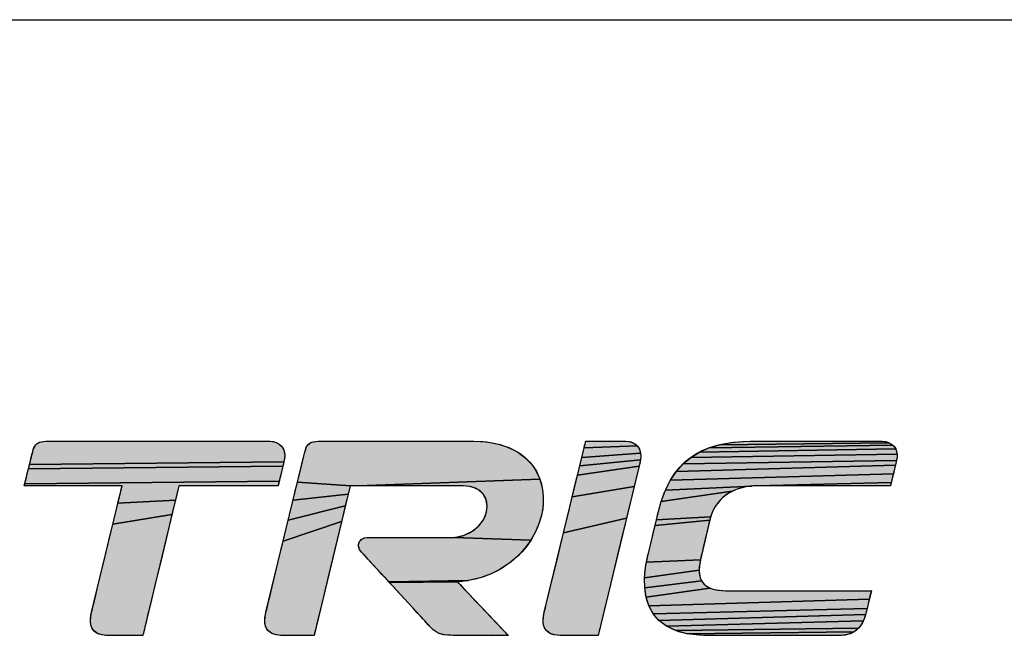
# Model space of a CAD drawing. Header units: millimetres. Extents: x 0 to 996, y 0 to 704.
# Tile 8 of 12: x 657 to 687, y 107 to 126. Entities that reach past the tile are written whole.
import ezdxf

# ---------------------------------------------------------------- set-up
doc = ezdxf.new("R2010")
doc.units = ezdxf.units.MM
doc.header["$LTSCALE"] = 0.3
doc.layers.add('AM_0', color=7, linetype='Continuous', lineweight=30)

# ---------------------------------------------------------------- blocks, each defined once
blk = doc.blocks.new('LS_ELECTRIC_BL0', base_point=(270.967, 48.276))
at = {"linetype": 'Continuous', "true_color": 0x003377}
for points in [[(280.356, 47.962), (280.386, 47.959), (280.415, 47.952), (280.443, 47.941), (280.468, 47.926), (280.49, 47.907), (280.509, 47.884), (280.524, 47.857), (280.534, 47.825), (280.539, 47.789), (280.537, 47.749), (280.529, 47.705), (277.338, 47.67), (277.351, 47.72), (277.361, 47.763), (277.369, 47.795), (277.373, 47.812), (277.374, 47.815), (277.378, 47.83), (277.385, 47.857), (277.394, 47.88), (277.404, 47.9), (277.416, 47.917), (277.429, 47.93), (277.445, 47.941), (277.464, 47.95), (277.487, 47.956), (277.513, 47.96), (277.543, 47.962), (277.573, 47.962), (277.612, 47.962), (277.679, 47.962), (277.771, 47.962), (277.885, 47.962), (278.019, 47.962), (278.169, 47.962), (278.333, 47.962), (278.506, 47.962), (278.873, 47.962), (279.245, 47.962), (279.598, 47.962), (279.76, 47.962), (279.909, 47.962), (280.041, 47.962), (280.154, 47.962), (280.244, 47.962), (280.308, 47.962), (280.344, 47.962)], [(282.908, 47.962), (283.073, 47.953), (283.22, 47.926), (283.349, 47.883), (283.461, 47.826), (283.555, 47.756), (283.633, 47.675), (283.694, 47.585), (283.738, 47.487), (281.459, 47.402), (281.414, 47.402), (281.381, 47.402), (281.362, 47.402), (280.698, 47.448), (280.722, 47.547), (280.743, 47.633), (280.76, 47.705), (280.773, 47.76), (280.782, 47.797), (280.786, 47.813), (280.793, 47.839), (280.801, 47.864), (280.809, 47.886), (280.82, 47.904), (280.831, 47.92), (280.845, 47.933), (280.861, 47.943), (280.88, 47.951), (280.903, 47.956), (280.929, 47.96), (280.959, 47.962), (280.986, 47.962), (281.014, 47.962), (281.061, 47.962), (281.125, 47.962), (281.203, 47.962), (281.294, 47.962), (281.396, 47.962), (281.624, 47.962), (281.871, 47.962), (282.124, 47.962), (282.365, 47.962), (282.476, 47.962), (282.579, 47.962), (282.672, 47.962), (282.751, 47.962), (282.817, 47.962), (282.866, 47.962), (282.897, 47.962)], [(284.978, 47.879), (284.992, 47.848), (285.001, 47.813), (284.263, 47.758), (284.283, 47.843), (284.292, 47.878), (284.958, 47.904)], [(284.847, 47.96), (284.878, 47.953), (284.908, 47.941), (284.935, 47.925), (284.958, 47.904), (284.292, 47.878), (284.299, 47.907), (284.304, 47.931), (284.309, 47.948), (284.311, 47.958), (284.312, 47.962), (284.315, 47.962), (284.325, 47.962), (284.34, 47.962), (284.384, 47.962), (284.443, 47.962), (284.51, 47.962), (284.582, 47.962), (284.652, 47.962), (284.716, 47.962), (284.768, 47.962), (284.803, 47.962), (284.812, 47.962), (284.815, 47.962)], [(288.183, 47.891), (288.199, 47.865), (285.738, 47.827), (285.857, 47.88), (288.163, 47.913)], [(288.14, 47.93), (288.163, 47.913), (285.857, 47.88), (285.99, 47.919), (288.115, 47.944)], [(288.029, 47.962), (288.058, 47.96), (288.087, 47.954), (288.115, 47.944), (285.99, 47.919), (286.134, 47.946), (286.292, 47.959), (286.375, 47.962), (286.397, 47.962), (286.4, 47.962), (286.405, 47.962), (286.426, 47.962), (286.464, 47.962), (286.516, 47.962), (286.581, 47.962), (286.657, 47.962), (286.743, 47.962), (286.935, 47.962), (287.145, 47.962), (287.36, 47.962), (287.565, 47.962), (287.748, 47.962), (287.827, 47.962), (287.895, 47.962), (287.951, 47.962), (287.993, 47.962), (288.02, 47.962)], [(285.004, 47.774), (284.999, 47.729), (284.238, 47.655), (284.263, 47.758), (285.001, 47.813)], [(288.217, 47.763), (288.211, 47.721), (285.534, 47.68), (285.63, 47.76), (288.216, 47.801)], [(288.21, 47.835), (288.216, 47.801), (285.63, 47.76), (285.738, 47.827), (288.199, 47.865)], [(280.523, 47.68), (280.516, 47.651), (277.325, 47.616), (277.338, 47.67), (280.529, 47.705), (280.527, 47.698)], [(284.986, 47.674), (284.981, 47.65), (284.209, 47.537), (284.238, 47.655), (284.999, 47.729), (284.994, 47.705), (284.993, 47.702), (284.991, 47.691)], [(288.18, 47.595), (288.17, 47.555), (285.375, 47.474), (285.449, 47.584), (288.197, 47.664), (288.189, 47.632)], [(288.203, 47.688), (288.197, 47.664), (285.449, 47.584), (285.534, 47.68), (288.211, 47.721), (288.207, 47.705), (288.207, 47.702)], [(280.507, 47.617), (280.498, 47.578), (280.488, 47.537), (280.478, 47.498), (280.469, 47.462), (277.279, 47.428), (277.287, 47.464), (277.299, 47.509), (277.311, 47.561), (277.325, 47.616), (280.516, 47.651)], [(284.965, 47.585), (284.944, 47.498), (284.919, 47.394), (284.144, 47.265), (284.178, 47.406), (284.209, 47.537), (284.981, 47.65), (284.973, 47.62)], [(288.152, 47.478), (288.144, 47.446), (286.456, 47.402), (286.399, 47.4), (285.312, 47.348), (285.375, 47.474), (288.17, 47.555), (288.161, 47.515)], [(280.462, 47.432), (280.457, 47.411), (280.455, 47.402), (280.452, 47.402), (280.436, 47.402), (280.407, 47.402), (280.367, 47.402), (280.317, 47.402), (280.258, 47.402), (280.119, 47.402), (279.961, 47.402), (279.795, 47.402), (279.631, 47.402), (279.481, 47.402), (279.354, 47.402), (279.303, 47.402), (279.262, 47.402), (279.232, 47.402), (279.215, 47.402), (279.211, 47.401), (279.207, 47.384), (279.198, 47.348), (279.185, 47.293), (279.168, 47.223), (278.447, 47.186), (278.464, 47.256), (278.478, 47.315), (278.489, 47.36), (278.496, 47.389), (278.499, 47.402), (278.495, 47.402), (278.477, 47.402), (278.446, 47.402), (278.404, 47.402), (278.353, 47.402), (278.294, 47.402), (278.154, 47.402), (277.998, 47.402), (277.834, 47.402), (277.673, 47.402), (277.526, 47.402), (277.404, 47.402), (277.355, 47.402), (277.316, 47.402), (277.289, 47.402), (277.275, 47.402), (277.274, 47.407), (277.279, 47.428), (280.469, 47.462)], [(281.345, 47.351), (281.333, 47.299), (280.643, 47.222), (280.671, 47.339), (280.698, 47.448), (281.362, 47.402), (281.357, 47.401), (281.353, 47.386)], [(281.459, 47.402), (283.738, 47.487), (283.767, 47.382), (283.78, 47.274), (283.778, 47.162), (283.761, 47.049), (283.73, 46.937), (283.684, 46.827), (283.624, 46.72), (282.664, 46.756), (282.787, 46.783), (282.89, 46.832), (282.97, 46.898), (283.029, 46.975), (283.064, 47.059), (283.076, 47.143), (283.065, 47.224), (283.029, 47.296), (282.969, 47.352), (282.883, 47.39), (282.78, 47.402), (282.77, 47.402), (282.745, 47.402), (282.707, 47.402), (282.658, 47.402), (282.598, 47.402), (282.528, 47.402), (282.369, 47.402), (282.19, 47.402), (282.005, 47.402), (281.822, 47.402), (281.656, 47.402), (281.516, 47.402)], [(286.456, 47.402), (288.144, 47.446), (288.138, 47.421), (288.134, 47.405), (288.13, 47.402), (288.11, 47.402), (288.073, 47.402), (288.022, 47.402), (287.956, 47.402), (287.88, 47.402), (287.793, 47.402), (287.597, 47.402), (287.381, 47.402), (287.16, 47.402), (286.948, 47.402), (286.757, 47.402), (286.675, 47.402), (286.603, 47.402), (286.543, 47.402), (286.498, 47.402), (286.468, 47.402)], [(281.316, 47.232), (281.297, 47.151), (280.582, 46.97), (280.643, 47.222), (281.333, 47.299)], [(284.89, 47.273), (284.858, 47.141), (284.824, 46.998), (284.034, 46.812), (284.108, 47.117), (284.144, 47.265), (284.919, 47.394)], [(285.989, 47.212), (285.945, 47.154), (285.908, 47.088), (285.878, 47.012), (285.199, 46.976), (285.213, 47.033), (285.223, 47.074), (285.228, 47.094), (285.228, 47.095), (285.237, 47.13), (285.26, 47.207), (286.15, 47.334), (286.092, 47.301), (286.038, 47.26)], [(286.211, 47.36), (286.15, 47.334), (285.26, 47.207), (285.312, 47.348), (286.399, 47.4), (286.336, 47.393), (286.273, 47.379)], [(279.168, 47.223), (279.147, 47.138), (279.124, 47.042), (278.383, 46.921), (278.428, 47.105), (278.447, 47.186)], [(279.099, 46.936), (279.043, 46.702), (278.983, 46.453), (278.923, 46.205), (278.867, 45.973), (278.842, 45.869), (278.819, 45.774), (278.8, 45.692), (278.783, 45.625), (278.771, 45.573), (278.763, 45.54), (278.76, 45.527), (278.758, 45.527), (278.739, 45.527), (278.704, 45.527), (278.658, 45.527), (278.603, 45.527), (278.544, 45.527), (278.484, 45.527), (278.427, 45.527), (278.378, 45.527), (278.34, 45.527), (278.316, 45.527), (278.312, 45.527), (278.31, 45.527), (278.297, 45.527), (278.249, 45.532), (278.209, 45.543), (278.176, 45.559), (278.15, 45.58), (278.129, 45.605), (278.115, 45.634), (278.106, 45.666), (278.102, 45.702), (278.103, 45.739), (278.108, 45.779), (278.117, 45.816), (278.12, 45.829), (278.127, 45.859), (278.138, 45.903), (278.152, 45.962), (278.169, 46.032), (278.188, 46.113), (278.233, 46.298), (278.283, 46.503), (278.334, 46.715), (278.383, 46.921), (279.124, 47.042)], [(281.275, 47.059), (281.25, 46.956), (280.519, 46.709), (280.582, 46.97), (281.297, 47.151)], [(281.196, 46.73), (281.137, 46.488), (281.079, 46.244), (281.023, 46.013), (280.998, 45.908), (280.975, 45.811), (280.954, 45.726), (280.937, 45.653), (280.923, 45.596), (280.913, 45.554), (280.907, 45.531), (280.906, 45.527), (280.894, 45.527), (280.867, 45.527), (280.829, 45.527), (280.782, 45.527), (280.73, 45.527), (280.677, 45.527), (280.625, 45.527), (280.577, 45.527), (280.538, 45.527), (280.511, 45.527), (280.498, 45.527), (280.497, 45.527), (280.484, 45.527), (280.46, 45.529), (280.417, 45.536), (280.381, 45.549), (280.351, 45.566), (280.327, 45.589), (280.31, 45.615), (280.297, 45.644), (280.29, 45.677), (280.288, 45.712), (280.29, 45.749), (280.296, 45.789), (280.304, 45.821), (280.31, 45.845), (280.321, 45.889), (280.336, 45.951), (280.354, 46.028), (280.376, 46.119), (280.401, 46.222), (280.457, 46.454), (280.519, 46.709), (281.25, 46.956)], [(284.787, 46.848), (284.713, 46.538), (284.64, 46.235), (284.605, 46.092), (284.573, 45.959), (284.544, 45.839), (284.519, 45.734), (284.498, 45.648), (284.49, 45.612), (284.483, 45.583), (284.477, 45.559), (284.473, 45.541), (284.47, 45.531), (284.466, 45.527), (284.457, 45.527), (284.424, 45.527), (284.374, 45.527), (284.313, 45.527), (284.246, 45.527), (284.177, 45.527), (284.112, 45.527), (284.056, 45.527), (284.014, 45.527), (283.991, 45.527), (283.987, 45.527), (283.96, 45.528), (283.912, 45.535), (283.872, 45.548), (283.84, 45.568), (283.815, 45.592), (283.796, 45.621), (283.785, 45.655), (283.779, 45.691), (283.779, 45.731), (283.784, 45.773), (283.793, 45.816), (283.794, 45.82), (283.797, 45.83), (283.801, 45.847), (283.807, 45.871), (283.814, 45.9), (283.822, 45.935), (283.843, 46.02), (283.868, 46.123), (283.896, 46.242), (283.928, 46.372), (283.962, 46.513), (284.034, 46.812), (284.824, 46.998)], [(285.853, 46.911), (285.841, 46.858), (285.826, 46.797), (285.811, 46.732), (285.795, 46.666), (285.781, 46.603), (285.768, 46.549), (285.758, 46.506), (285.752, 46.48), (285.75, 46.474), (285.074, 46.446), (285.08, 46.48), (285.084, 46.497), (285.086, 46.504), (285.089, 46.519), (285.098, 46.556), (285.111, 46.61), (285.127, 46.678), (285.146, 46.752), (285.164, 46.83), (285.183, 46.906), (285.868, 46.973), (285.862, 46.95)], [(285.868, 46.976), (285.868, 46.973), (285.183, 46.906), (285.199, 46.976), (285.878, 47.012)], [(282.594, 46.753), (282.664, 46.756), (283.624, 46.72), (283.551, 46.619), (283.464, 46.524), (283.364, 46.439), (283.252, 46.363), (283.128, 46.299), (282.991, 46.249), (282.843, 46.214), (281.844, 46.198), (281.825, 46.219), (281.796, 46.251), (281.758, 46.292), (281.715, 46.339), (281.669, 46.388), (281.624, 46.438), (281.581, 46.484), (281.545, 46.524), (281.517, 46.554), (281.501, 46.571), (281.491, 46.582), (281.478, 46.602), (281.469, 46.623), (281.464, 46.645), (281.464, 46.665), (281.468, 46.685), (281.476, 46.703), (281.487, 46.719), (281.503, 46.733), (281.521, 46.743), (281.543, 46.75), (281.568, 46.753), (281.574, 46.753), (281.589, 46.753), (281.614, 46.753), (281.648, 46.753), (281.738, 46.753), (281.851, 46.753), (281.978, 46.753), (282.112, 46.753), (282.243, 46.753), (282.365, 46.753), (282.469, 46.753), (282.546, 46.753), (282.572, 46.753), (282.589, 46.753)], [(285.747, 46.46), (285.738, 46.401), (285.735, 46.346), (285.05, 46.247), (285.063, 46.378), (285.074, 46.446), (285.75, 46.474), (285.75, 46.473)], [(285.748, 46.25), (285.766, 46.21), (285.053, 46.122), (285.05, 46.247), (285.735, 46.346), (285.738, 46.296)], [(282.724, 46.199), (282.704, 46.197), (281.849, 46.192), (281.844, 46.198), (282.843, 46.214), (282.765, 46.203)], [(282.709, 46.192), (282.72, 46.181), (282.737, 46.163), (282.786, 46.111), (282.851, 46.043), (282.928, 45.962), (283.01, 45.876), (283.093, 45.789), (283.172, 45.706), (283.241, 45.633), (283.296, 45.575), (283.331, 45.538), (283.34, 45.529), (283.139, 45.527), (283.053, 45.527), (282.963, 45.527), (282.876, 45.527), (282.796, 45.527), (282.73, 45.527), (282.682, 45.527), (282.659, 45.527), (282.647, 45.527), (282.623, 45.528), (282.579, 45.53), (282.541, 45.534), (282.507, 45.541), (282.477, 45.551), (282.449, 45.564), (282.423, 45.581), (282.397, 45.601), (282.371, 45.626), (282.342, 45.655), (282.311, 45.689), (282.294, 45.708), (282.286, 45.718), (282.285, 45.719), (282.271, 45.734), (282.242, 45.766), (282.2, 45.811), (282.15, 45.866), (282.094, 45.926), (282.037, 45.989), (281.982, 46.049), (281.932, 46.103), (281.891, 46.147), (281.862, 46.179), (281.849, 46.192), (282.704, 46.197), (282.704, 46.197)], [(285.827, 46.145), (285.87, 46.121), (285.07, 46.004), (285.053, 46.122), (285.766, 46.21), (285.792, 46.174)], [(287.877, 46.018), (287.868, 45.982), (285.105, 45.896), (285.07, 46.004), (285.87, 46.121), (285.924, 46.103), (285.989, 46.092), (286.064, 46.087), (286.105, 46.087), (286.147, 46.087), (286.206, 46.087), (286.278, 46.087), (286.363, 46.087), (286.458, 46.087), (286.562, 46.087), (286.789, 46.087), (287.028, 46.087), (287.264, 46.087), (287.482, 46.087), (287.58, 46.087), (287.668, 46.087), (287.744, 46.087), (287.807, 46.087), (287.854, 46.087), (287.883, 46.087), (287.894, 46.087), (287.893, 46.085), (287.89, 46.073), (287.885, 46.049)], [(287.849, 45.903), (287.84, 45.865), (285.158, 45.798), (285.105, 45.896), (287.868, 45.982), (287.859, 45.943)], [(287.826, 45.806), (287.821, 45.789), (285.231, 45.713), (285.158, 45.798), (287.84, 45.865), (287.832, 45.832)], [(287.807, 45.743), (287.793, 45.708), (285.325, 45.642), (285.231, 45.713), (287.821, 45.789), (287.819, 45.779)], [(287.757, 45.645), (287.734, 45.617), (285.441, 45.586), (285.325, 45.642), (287.793, 45.708), (287.776, 45.676)], [(287.708, 45.592), (287.678, 45.571), (285.581, 45.548), (285.441, 45.586), (287.734, 45.617)], [(287.644, 45.553), (287.607, 45.54), (287.565, 45.531), (287.519, 45.527), (287.486, 45.527), (287.449, 45.527), (287.397, 45.527), (287.331, 45.527), (287.254, 45.527), (287.167, 45.527), (287.072, 45.527), (286.863, 45.527), (286.642, 45.527), (286.423, 45.527), (286.219, 45.527), (286.127, 45.527), (286.044, 45.527), (285.971, 45.527), (285.911, 45.527), (285.866, 45.527), (285.836, 45.527), (285.824, 45.527), (285.824, 45.527), (285.814, 45.527), (285.79, 45.527), (285.745, 45.529), (285.66, 45.536), (285.581, 45.548), (287.678, 45.571)], [(283.139, 45.527), (283.34, 45.529), (283.342, 45.527), (283.323, 45.527), (283.28, 45.527), (283.216, 45.527)]]:
    blk.add_hatch(color=156, dxfattribs=at).paths.add_polyline_path(points)
at = {"color": 156, "linetype": 'Continuous', "true_color": 0x003377}
for points in [[(280.356, 47.962), (280.386, 47.959), (280.415, 47.952), (280.443, 47.941), (280.468, 47.926), (280.49, 47.907), (280.509, 47.884), (280.524, 47.857), (280.534, 47.825), (280.539, 47.789), (280.537, 47.749), (280.529, 47.705), (277.338, 47.67), (277.351, 47.72), (277.361, 47.763), (277.369, 47.795), (277.373, 47.812), (277.374, 47.815), (277.378, 47.83), (277.385, 47.857), (277.394, 47.88), (277.404, 47.9), (277.416, 47.917), (277.429, 47.93), (277.445, 47.941), (277.464, 47.95), (277.487, 47.956), (277.513, 47.96), (277.543, 47.962), (277.573, 47.962), (277.612, 47.962), (277.679, 47.962), (277.771, 47.962), (277.885, 47.962), (278.019, 47.962), (278.169, 47.962), (278.333, 47.962), (278.506, 47.962), (278.873, 47.962), (279.245, 47.962), (279.598, 47.962), (279.76, 47.962), (279.909, 47.962), (280.041, 47.962), (280.154, 47.962), (280.244, 47.962), (280.308, 47.962), (280.344, 47.962), (280.356, 47.962)], [(282.908, 47.962), (283.073, 47.953), (283.22, 47.926), (283.349, 47.883), (283.461, 47.826), (283.555, 47.756), (283.633, 47.675), (283.694, 47.585), (283.738, 47.487), (281.459, 47.402), (281.414, 47.402), (281.381, 47.402), (281.362, 47.402), (280.698, 47.448), (280.722, 47.547), (280.743, 47.633), (280.76, 47.705), (280.773, 47.76), (280.782, 47.797), (280.786, 47.813), (280.793, 47.839), (280.801, 47.864), (280.809, 47.886), (280.82, 47.904), (280.831, 47.92), (280.845, 47.933), (280.861, 47.943), (280.88, 47.951), (280.903, 47.956), (280.929, 47.96), (280.959, 47.962), (280.986, 47.962), (281.014, 47.962), (281.061, 47.962), (281.125, 47.962), (281.203, 47.962), (281.294, 47.962), (281.396, 47.962), (281.624, 47.962), (281.871, 47.962), (282.124, 47.962), (282.365, 47.962), (282.476, 47.962), (282.579, 47.962), (282.672, 47.962), (282.751, 47.962), (282.817, 47.962), (282.866, 47.962), (282.897, 47.962), (282.908, 47.962)], [(284.978, 47.879), (284.992, 47.848), (285.001, 47.813), (284.263, 47.758), (284.283, 47.843), (284.292, 47.878), (284.958, 47.904), (284.978, 47.879)], [(284.847, 47.96), (284.878, 47.953), (284.908, 47.941), (284.935, 47.925), (284.958, 47.904), (284.292, 47.878), (284.299, 47.907), (284.304, 47.931), (284.309, 47.948), (284.311, 47.958), (284.312, 47.962), (284.315, 47.962), (284.325, 47.962), (284.34, 47.962), (284.384, 47.962), (284.443, 47.962), (284.51, 47.962), (284.582, 47.962), (284.652, 47.962), (284.716, 47.962), (284.768, 47.962), (284.803, 47.962), (284.812, 47.962), (284.815, 47.962), (284.847, 47.96)], [(288.183, 47.891), (288.199, 47.865), (285.738, 47.827), (285.857, 47.88), (288.163, 47.913), (288.183, 47.891)], [(288.14, 47.93), (288.163, 47.913), (285.857, 47.88), (285.99, 47.919), (288.115, 47.944), (288.14, 47.93)], [(288.029, 47.962), (288.058, 47.96), (288.087, 47.954), (288.115, 47.944), (285.99, 47.919), (286.134, 47.946), (286.292, 47.959), (286.375, 47.962), (286.397, 47.962), (286.4, 47.962), (286.405, 47.962), (286.426, 47.962), (286.464, 47.962), (286.516, 47.962), (286.581, 47.962), (286.657, 47.962), (286.743, 47.962), (286.935, 47.962), (287.145, 47.962), (287.36, 47.962), (287.565, 47.962), (287.748, 47.962), (287.827, 47.962), (287.895, 47.962), (287.951, 47.962), (287.993, 47.962), (288.02, 47.962), (288.029, 47.962)], [(285.004, 47.774), (284.999, 47.729), (284.238, 47.655), (284.263, 47.758), (285.001, 47.813), (285.004, 47.774)], [(288.217, 47.763), (288.211, 47.721), (285.534, 47.68), (285.63, 47.76), (288.216, 47.801), (288.217, 47.763)], [(288.21, 47.835), (288.216, 47.801), (285.63, 47.76), (285.738, 47.827), (288.199, 47.865), (288.21, 47.835)], [(280.523, 47.68), (280.516, 47.651), (277.325, 47.616), (277.338, 47.67), (280.529, 47.705), (280.527, 47.698), (280.523, 47.68)], [(284.986, 47.674), (284.981, 47.65), (284.209, 47.537), (284.238, 47.655), (284.999, 47.729), (284.994, 47.705), (284.993, 47.702), (284.991, 47.691), (284.986, 47.674)], [(288.18, 47.595), (288.17, 47.555), (285.375, 47.474), (285.449, 47.584), (288.197, 47.664), (288.189, 47.632), (288.18, 47.595)], [(288.203, 47.688), (288.197, 47.664), (285.449, 47.584), (285.534, 47.68), (288.211, 47.721), (288.207, 47.705), (288.207, 47.702), (288.203, 47.688)], [(280.507, 47.617), (280.498, 47.578), (280.488, 47.537), (280.478, 47.498), (280.469, 47.462), (277.279, 47.428), (277.287, 47.464), (277.299, 47.509), (277.311, 47.561), (277.325, 47.616), (280.516, 47.651), (280.507, 47.617)], [(284.965, 47.585), (284.944, 47.498), (284.919, 47.394), (284.144, 47.265), (284.178, 47.406), (284.209, 47.537), (284.981, 47.65), (284.973, 47.62), (284.965, 47.585)], [(288.152, 47.478), (288.144, 47.446), (286.456, 47.402), (286.399, 47.4), (285.312, 47.348), (285.375, 47.474), (288.17, 47.555), (288.161, 47.515), (288.152, 47.478)], [(280.462, 47.432), (280.457, 47.411), (280.455, 47.402), (280.452, 47.402), (280.436, 47.402), (280.407, 47.402), (280.367, 47.402), (280.317, 47.402), (280.258, 47.402), (280.119, 47.402), (279.961, 47.402), (279.795, 47.402), (279.631, 47.402), (279.481, 47.402), (279.354, 47.402), (279.303, 47.402), (279.262, 47.402), (279.232, 47.402), (279.215, 47.402), (279.211, 47.401), (279.207, 47.384), (279.198, 47.348), (279.185, 47.293), (279.168, 47.223), (278.447, 47.186), (278.464, 47.256), (278.478, 47.315), (278.489, 47.36), (278.496, 47.389), (278.499, 47.402), (278.495, 47.402), (278.477, 47.402), (278.446, 47.402), (278.404, 47.402), (278.353, 47.402), (278.294, 47.402), (278.154, 47.402), (277.998, 47.402), (277.834, 47.402), (277.673, 47.402), (277.526, 47.402), (277.404, 47.402), (277.355, 47.402), (277.316, 47.402), (277.289, 47.402), (277.275, 47.402), (277.274, 47.407), (277.279, 47.428), (280.469, 47.462), (280.462, 47.432)], [(281.345, 47.351), (281.333, 47.299), (280.643, 47.222), (280.671, 47.339), (280.698, 47.448), (281.362, 47.402), (281.357, 47.401), (281.353, 47.386), (281.345, 47.351)], [(281.459, 47.402), (283.738, 47.487), (283.767, 47.382), (283.78, 47.274), (283.778, 47.162), (283.761, 47.049), (283.73, 46.937), (283.684, 46.827), (283.624, 46.72), (282.664, 46.756), (282.787, 46.783), (282.89, 46.832), (282.97, 46.898), (283.029, 46.975), (283.064, 47.059), (283.076, 47.143), (283.065, 47.224), (283.029, 47.296), (282.969, 47.352), (282.883, 47.39), (282.78, 47.402), (282.77, 47.402), (282.745, 47.402), (282.707, 47.402), (282.658, 47.402), (282.598, 47.402), (282.528, 47.402), (282.369, 47.402), (282.19, 47.402), (282.005, 47.402), (281.822, 47.402), (281.656, 47.402), (281.516, 47.402), (281.459, 47.402)], [(286.456, 47.402), (288.144, 47.446), (288.138, 47.421), (288.134, 47.405), (288.13, 47.402), (288.11, 47.402), (288.073, 47.402), (288.022, 47.402), (287.956, 47.402), (287.88, 47.402), (287.793, 47.402), (287.597, 47.402), (287.381, 47.402), (287.16, 47.402), (286.948, 47.402), (286.757, 47.402), (286.675, 47.402), (286.603, 47.402), (286.543, 47.402), (286.498, 47.402), (286.468, 47.402), (286.456, 47.402)], [(281.316, 47.232), (281.297, 47.151), (280.582, 46.97), (280.643, 47.222), (281.333, 47.299), (281.316, 47.232)], [(284.89, 47.273), (284.858, 47.141), (284.824, 46.998), (284.034, 46.812), (284.108, 47.117), (284.144, 47.265), (284.919, 47.394), (284.89, 47.273)], [(285.989, 47.212), (285.945, 47.154), (285.908, 47.088), (285.878, 47.012), (285.199, 46.976), (285.213, 47.033), (285.223, 47.074), (285.228, 47.094), (285.228, 47.095), (285.237, 47.13), (285.26, 47.207), (286.15, 47.334), (286.092, 47.301), (286.038, 47.26), (285.989, 47.212)], [(286.211, 47.36), (286.15, 47.334), (285.26, 47.207), (285.312, 47.348), (286.399, 47.4), (286.336, 47.393), (286.273, 47.379), (286.211, 47.36)], [(279.168, 47.223), (279.147, 47.138), (279.124, 47.042), (278.383, 46.921), (278.428, 47.105), (278.447, 47.186), (279.168, 47.223)], [(279.099, 46.936), (279.043, 46.702), (278.983, 46.453), (278.923, 46.205), (278.867, 45.973), (278.842, 45.869), (278.819, 45.774), (278.8, 45.692), (278.783, 45.625), (278.771, 45.573), (278.763, 45.54), (278.76, 45.527), (278.758, 45.527), (278.739, 45.527), (278.704, 45.527), (278.658, 45.527), (278.603, 45.527), (278.544, 45.527), (278.484, 45.527), (278.427, 45.527), (278.378, 45.527), (278.34, 45.527), (278.316, 45.527), (278.312, 45.527), (278.31, 45.527), (278.297, 45.527), (278.249, 45.532), (278.209, 45.543), (278.176, 45.559), (278.15, 45.58), (278.129, 45.605), (278.115, 45.634), (278.106, 45.666), (278.102, 45.702), (278.103, 45.739), (278.108, 45.779), (278.117, 45.816), (278.12, 45.829), (278.127, 45.859), (278.138, 45.903), (278.152, 45.962), (278.169, 46.032), (278.188, 46.113), (278.233, 46.298), (278.283, 46.503), (278.334, 46.715), (278.383, 46.921), (279.124, 47.042), (279.099, 46.936)], [(281.275, 47.059), (281.25, 46.956), (280.519, 46.709), (280.582, 46.97), (281.297, 47.151), (281.275, 47.059)], [(281.196, 46.73), (281.137, 46.488), (281.079, 46.244), (281.023, 46.013), (280.998, 45.908), (280.975, 45.811), (280.954, 45.726), (280.937, 45.653), (280.923, 45.596), (280.913, 45.554), (280.907, 45.531), (280.906, 45.527), (280.894, 45.527), (280.867, 45.527), (280.829, 45.527), (280.782, 45.527), (280.73, 45.527), (280.677, 45.527), (280.625, 45.527), (280.577, 45.527), (280.538, 45.527), (280.511, 45.527), (280.498, 45.527), (280.497, 45.527), (280.484, 45.527), (280.46, 45.529), (280.417, 45.536), (280.381, 45.549), (280.351, 45.566), (280.327, 45.589), (280.31, 45.615), (280.297, 45.644), (280.29, 45.677), (280.288, 45.712), (280.29, 45.749), (280.296, 45.789), (280.304, 45.821), (280.31, 45.845), (280.321, 45.889), (280.336, 45.951), (280.354, 46.028), (280.376, 46.119), (280.401, 46.222), (280.457, 46.454), (280.519, 46.709), (281.25, 46.956), (281.196, 46.73)], [(284.787, 46.848), (284.713, 46.538), (284.64, 46.235), (284.605, 46.092), (284.573, 45.959), (284.544, 45.839), (284.519, 45.734), (284.498, 45.648), (284.49, 45.612), (284.483, 45.583), (284.477, 45.559), (284.473, 45.541), (284.47, 45.531), (284.466, 45.527), (284.457, 45.527), (284.424, 45.527), (284.374, 45.527), (284.313, 45.527), (284.246, 45.527), (284.177, 45.527), (284.112, 45.527), (284.056, 45.527), (284.014, 45.527), (283.991, 45.527), (283.987, 45.527), (283.96, 45.528), (283.912, 45.535), (283.872, 45.548), (283.84, 45.568), (283.815, 45.592), (283.796, 45.621), (283.785, 45.655), (283.779, 45.691), (283.779, 45.731), (283.784, 45.773), (283.793, 45.816), (283.794, 45.82), (283.797, 45.83), (283.801, 45.847), (283.807, 45.871), (283.814, 45.9), (283.822, 45.935), (283.843, 46.02), (283.868, 46.123), (283.896, 46.242), (283.928, 46.372), (283.962, 46.513), (284.034, 46.812), (284.824, 46.998), (284.787, 46.848)], [(285.853, 46.911), (285.841, 46.858), (285.826, 46.797), (285.811, 46.732), (285.795, 46.666), (285.781, 46.603), (285.768, 46.549), (285.758, 46.506), (285.752, 46.48), (285.75, 46.474), (285.074, 46.446), (285.08, 46.48), (285.084, 46.497), (285.086, 46.504), (285.089, 46.519), (285.098, 46.556), (285.111, 46.61), (285.127, 46.678), (285.146, 46.752), (285.164, 46.83), (285.183, 46.906), (285.868, 46.973), (285.862, 46.95), (285.853, 46.911)], [(285.868, 46.976), (285.868, 46.973), (285.183, 46.906), (285.199, 46.976), (285.878, 47.012), (285.868, 46.976)], [(282.594, 46.753), (282.664, 46.756), (283.624, 46.72), (283.551, 46.619), (283.464, 46.524), (283.364, 46.439), (283.252, 46.363), (283.128, 46.299), (282.991, 46.249), (282.843, 46.214), (281.844, 46.198), (281.825, 46.219), (281.796, 46.251), (281.758, 46.292), (281.715, 46.339), (281.669, 46.388), (281.624, 46.438), (281.581, 46.484), (281.545, 46.524), (281.517, 46.554), (281.501, 46.571), (281.491, 46.582), (281.478, 46.602), (281.469, 46.623), (281.464, 46.645), (281.464, 46.665), (281.468, 46.685), (281.476, 46.703), (281.487, 46.719), (281.503, 46.733), (281.521, 46.743), (281.543, 46.75), (281.568, 46.753), (281.574, 46.753), (281.589, 46.753), (281.614, 46.753), (281.648, 46.753), (281.738, 46.753), (281.851, 46.753), (281.978, 46.753), (282.112, 46.753), (282.243, 46.753), (282.365, 46.753), (282.469, 46.753), (282.546, 46.753), (282.572, 46.753), (282.589, 46.753), (282.594, 46.753)], [(285.747, 46.46), (285.738, 46.401), (285.735, 46.346), (285.05, 46.247), (285.063, 46.378), (285.074, 46.446), (285.75, 46.474), (285.75, 46.473), (285.747, 46.46)], [(285.748, 46.25), (285.766, 46.21), (285.053, 46.122), (285.05, 46.247), (285.735, 46.346), (285.738, 46.296), (285.748, 46.25)], [(282.724, 46.199), (282.704, 46.197), (281.849, 46.192), (281.844, 46.198), (282.843, 46.214), (282.765, 46.203), (282.724, 46.199)], [(282.709, 46.192), (282.72, 46.181), (282.737, 46.163), (282.786, 46.111), (282.851, 46.043), (282.928, 45.962), (283.01, 45.876), (283.093, 45.789), (283.172, 45.706), (283.241, 45.633), (283.296, 45.575), (283.331, 45.538), (283.34, 45.529), (283.139, 45.527), (283.053, 45.527), (282.963, 45.527), (282.876, 45.527), (282.796, 45.527), (282.73, 45.527), (282.682, 45.527), (282.659, 45.527), (282.647, 45.527), (282.623, 45.528), (282.579, 45.53), (282.541, 45.534), (282.507, 45.541), (282.477, 45.551), (282.449, 45.564), (282.423, 45.581), (282.397, 45.601), (282.371, 45.626), (282.342, 45.655), (282.311, 45.689), (282.294, 45.708), (282.286, 45.718), (282.285, 45.719), (282.271, 45.734), (282.242, 45.766), (282.2, 45.811), (282.15, 45.866), (282.094, 45.926), (282.037, 45.989), (281.982, 46.049), (281.932, 46.103), (281.891, 46.147), (281.862, 46.179), (281.849, 46.192), (282.704, 46.197), (282.704, 46.197), (282.709, 46.192)], [(285.827, 46.145), (285.87, 46.121), (285.07, 46.004), (285.053, 46.122), (285.766, 46.21), (285.792, 46.174), (285.827, 46.145)], [(287.877, 46.018), (287.868, 45.982), (285.105, 45.896), (285.07, 46.004), (285.87, 46.121), (285.924, 46.103), (285.989, 46.092), (286.064, 46.087), (286.105, 46.087), (286.147, 46.087), (286.206, 46.087), (286.278, 46.087), (286.363, 46.087), (286.458, 46.087), (286.562, 46.087), (286.789, 46.087), (287.028, 46.087), (287.264, 46.087), (287.482, 46.087), (287.58, 46.087), (287.668, 46.087), (287.744, 46.087), (287.807, 46.087), (287.854, 46.087), (287.883, 46.087), (287.894, 46.087), (287.893, 46.085), (287.89, 46.073), (287.885, 46.049), (287.877, 46.018)], [(287.849, 45.903), (287.84, 45.865), (285.158, 45.798), (285.105, 45.896), (287.868, 45.982), (287.859, 45.943), (287.849, 45.903)], [(287.826, 45.806), (287.821, 45.789), (285.231, 45.713), (285.158, 45.798), (287.84, 45.865), (287.832, 45.832), (287.826, 45.806)], [(287.807, 45.743), (287.793, 45.708), (285.325, 45.642), (285.231, 45.713), (287.821, 45.789), (287.819, 45.779), (287.807, 45.743)], [(287.757, 45.645), (287.734, 45.617), (285.441, 45.586), (285.325, 45.642), (287.793, 45.708), (287.776, 45.676), (287.757, 45.645)], [(287.708, 45.592), (287.678, 45.571), (285.581, 45.548), (285.441, 45.586), (287.734, 45.617), (287.708, 45.592)], [(287.644, 45.553), (287.607, 45.54), (287.565, 45.531), (287.519, 45.527), (287.486, 45.527), (287.449, 45.527), (287.397, 45.527), (287.331, 45.527), (287.254, 45.527), (287.167, 45.527), (287.072, 45.527), (286.863, 45.527), (286.642, 45.527), (286.423, 45.527), (286.219, 45.527), (286.127, 45.527), (286.044, 45.527), (285.971, 45.527), (285.911, 45.527), (285.866, 45.527), (285.836, 45.527), (285.824, 45.527), (285.824, 45.527), (285.814, 45.527), (285.79, 45.527), (285.745, 45.529), (285.66, 45.536), (285.581, 45.548), (287.678, 45.571), (287.644, 45.553)], [(283.139, 45.527), (283.34, 45.529), (283.342, 45.527), (283.323, 45.527), (283.28, 45.527), (283.216, 45.527), (283.139, 45.527)]]:
    blk.add_lwpolyline(points, dxfattribs=at)
for points, knots in [([(280.529, 47.705), (280.574, 47.878), (280.463, 47.962), (280.351, 47.962), (280.351, 47.962), (277.565, 47.962), (277.565, 47.962), (277.433, 47.962), (277.401, 47.928), (277.374, 47.814), (277.374, 47.814), (277.272, 47.402), (277.272, 47.402), (277.272, 47.402), (278.5, 47.402), (278.5, 47.402), (278.5, 47.402), (278.117, 45.816), (278.117, 45.816), (278.075, 45.662), (278.113, 45.527), (278.311, 45.527), (278.311, 45.527), (278.76, 45.527), (278.76, 45.527), (278.76, 45.527), (279.211, 47.402), (279.211, 47.402), (279.211, 47.402), (280.455, 47.402), (280.455, 47.402), (280.455, 47.402), (280.529, 47.705), (280.529, 47.705)], [0, 0, 0, 0, 1, 1, 1, 2, 2, 2, 3, 3, 3, 4, 4, 4, 5, 5, 5, 6, 6, 6, 7, 7, 7, 8, 8, 8, 9, 9, 9, 10, 10, 10, 11, 11, 11, 11]), ([(282.908, 47.962), (282.908, 47.962), (280.977, 47.962), (280.977, 47.962), (280.846, 47.962), (280.814, 47.928), (280.786, 47.814), (280.786, 47.814), (280.303, 45.816), (280.303, 45.816), (280.261, 45.662), (280.299, 45.527), (280.497, 45.527), (280.497, 45.527), (280.906, 45.527), (280.906, 45.527), (280.906, 45.527), (281.357, 47.402), (281.357, 47.402), (281.357, 47.402), (282.78, 47.402), (282.78, 47.402), (283.248, 47.402), (283.145, 46.753), (282.594, 46.753), (282.594, 46.753), (281.57, 46.753), (281.57, 46.753), (281.468, 46.753), (281.43, 46.649), (281.498, 46.575), (281.498, 46.575), (281.849, 46.193), (281.849, 46.193), (281.849, 46.193), (282.286, 45.718), (282.286, 45.718), (282.423, 45.564), (282.459, 45.527), (282.657, 45.527), (282.657, 45.527), (283.342, 45.527), (283.342, 45.527), (283.342, 45.527), (282.704, 46.197), (282.704, 46.197), (283.952, 46.286), (284.238, 47.962), (282.908, 47.962)], [0, 0, 0, 0, 1, 1, 1, 2, 2, 2, 3, 3, 3, 4, 4, 4, 5, 5, 5, 6, 6, 6, 7, 7, 7, 8, 8, 8, 9, 9, 9, 10, 10, 10, 11, 11, 11, 12, 12, 12, 13, 13, 13, 14, 14, 14, 15, 15, 15, 16, 16, 16, 16]), ([(284.815, 47.962), (284.815, 47.962), (284.312, 47.962), (284.312, 47.962), (284.312, 47.962), (283.793, 45.816), (283.793, 45.816), (283.751, 45.662), (283.789, 45.527), (283.987, 45.527), (283.987, 45.527), (284.469, 45.527), (284.469, 45.527), (284.469, 45.527), (284.994, 47.705), (284.994, 47.705), (285.039, 47.878), (284.928, 47.962), (284.815, 47.962)], [0, 0, 0, 0, 1, 1, 1, 2, 2, 2, 3, 3, 3, 4, 4, 4, 5, 5, 5, 6, 6, 6, 6]), ([(288.029, 47.962), (288.029, 47.962), (286.4, 47.962), (286.4, 47.962), (285.746, 47.962), (285.381, 47.707), (285.228, 47.096), (285.228, 47.096), (285.086, 46.504), (285.086, 46.504), (284.971, 45.986), (285.109, 45.527), (285.824, 45.527), (285.824, 45.527), (287.509, 45.527), (287.509, 45.527), (287.696, 45.527), (287.782, 45.645), (287.82, 45.784), (287.82, 45.784), (287.894, 46.087), (287.894, 46.087), (287.894, 46.087), (286.076, 46.087), (286.076, 46.087), (285.762, 46.087), (285.701, 46.24), (285.75, 46.473), (285.75, 46.473), (285.868, 46.976), (285.868, 46.976), (285.95, 47.299), (286.226, 47.402), (286.456, 47.402), (286.456, 47.402), (288.133, 47.402), (288.133, 47.402), (288.133, 47.402), (288.207, 47.705), (288.207, 47.705), (288.252, 47.878), (288.141, 47.962), (288.029, 47.962)], [0, 0, 0, 0, 1, 1, 1, 2, 2, 2, 3, 3, 3, 4, 4, 4, 5, 5, 5, 6, 6, 6, 7, 7, 7, 8, 8, 8, 9, 9, 9, 10, 10, 10, 11, 11, 11, 12, 12, 12, 13, 13, 13, 14, 14, 14, 14])]:
    blk.add_open_spline(points, degree=3, knots=knots, dxfattribs=at)
blk.add_solid([(284.47, 45.531), (284.469, 45.527), (284.466, 45.527)], dxfattribs=at)
blk = doc.blocks.new('A$C759C226F')
blk.add_line((19.9066, 42.2019), (326.4676, 42.2019))
at = {"color": 2, "linetype": 'Continuous', "xscale": 0.7962623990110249, "yscale": 0.7962623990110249, "zscale": 0.7962623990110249}
blk.add_blockref('LS_ELECTRIC_BL0', (215.7612, 38.241), dxfattribs=at)

msp = doc.modelspace()

# ---------------------------------------------------------------- block references
at = {"layer": 'AM_0', "xscale": 2.978578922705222, "yscale": 2.978578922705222, "zscale": 2.978578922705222}
msp.add_blockref('A$C759C226F', (0, 0), dxfattribs=at)

doc.saveas('drawing.dxf')
